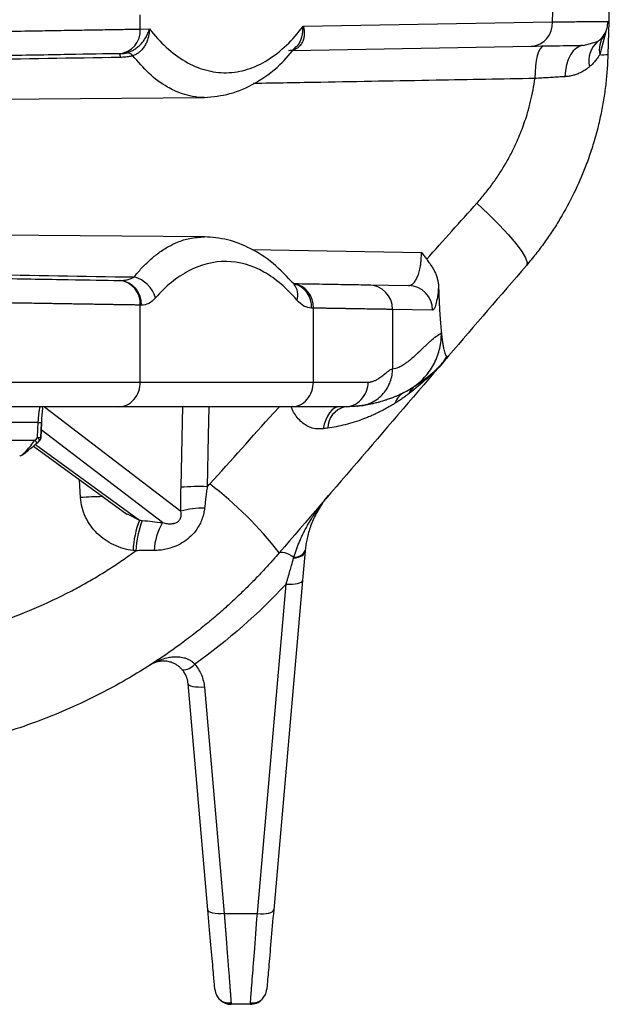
# Model space of a CAD drawing. Header units: millimetres. Extents: x 5 to 597, y 5 to 415.
# Tile 125 of 136: x 498.35 to 505.53, y 303.17 to 315.16. Entities that reach past the tile are written whole.
import ezdxf

# ---------------------------------------------------------------- set-up
doc = ezdxf.new("R2010")
doc.units = ezdxf.units.MM

msp = doc.modelspace()

# ---------------------------------------------------------------- linework, layer by layer
at = {"color": 7, "linetype": 'Continuous', "lineweight": 25}
for p, q in [((504.8339, 315.138), (504.8404, 315.3843)), ((505.5257, 315.4209), (505.5184, 315.1415)), ((499.8153, 315.0504), (499.8153, 315.2233)), ((501.7988, 315.085), (504.8339, 315.138)), ((505.5184, 315.1415), (505.5079, 314.7415)), ((499.8153, 315.0504), (499.9265, 315.0524)), ((505.3682, 314.8959), (505.3879, 314.9017)), ((504.5757, 314.8381), (501.6679, 314.7873)), ((499.5705, 314.7507), (499.5571, 314.7505)), ((497.0491, 314.1879), (500.597, 314.2188)), ((500.5971, 312.5193), (497.0493, 312.5502)), ((499.5571, 311.9877), (499.5705, 311.9874)), ((501.6889, 311.9455), (501.6887, 311.942)), ((502.5943, 311.9346), (503.0819, 311.9261)), ((499.8153, 310.7491), (499.8153, 311.6877)), ((499.8287, 311.6875), (499.8153, 311.6877)), ((501.9225, 311.6509), (501.8997, 311.6513)), ((501.9225, 310.7491), (501.9225, 311.6509)), ((502.8868, 311.6347), (502.8868, 310.9106)), ((503.3744, 311.6262), (502.8868, 311.6347)), ((499.8153, 310.7491), (501.9225, 310.7491)), ((503.024, 310.621), (503.0554, 310.6395)), ((502.4537, 310.4563), (502.4586, 310.4567)), ((501.6591, 310.4491), (499.5518, 310.4491)), ((498.5731, 310.256), (498.1904, 310.256)), ((498.1827, 310.0421), (498.533, 310.0421)), ((498.5145, 309.9698), (499.6527, 309.1401)), ((498.589, 310.0327), (498.5876, 310.032)), ((501.7911, 308.3331), (501.4399, 304.319)), ((501.2407, 304.2746), (501.5918, 308.2887)), ((500.6387, 304.319), (500.3974, 307.0768)), ((500.5967, 307.0324), (500.8379, 304.2746)), ((500.8379, 304.2746), (501.2407, 304.2746)), ((501.156, 303.1691), (500.9226, 303.1691)), ((501.156, 303.1691), (501.1589, 303.2068))]:
    msp.add_line(p, q, dxfattribs=at)
at = {"color": 8, "linetype": 'Continuous', "lineweight": 25}
for p, q in [((505.4844, 315.0152), (505.41, 314.739)), ((505.2093, 314.8491), (505.3682, 314.8959)), ((501.1723, 312.3657), (503.2378, 312.3288)), ((503.0554, 310.6395), (503.1491, 310.6946)), ((498.6487, 310.4491), (500.3095, 309.1767)), ((501.4389, 310.3717), (501.5086, 310.4491)), ((500.0874, 309.0371), (498.6101, 310.1689)), ((498.539, 309.9902), (499.8048, 309.0674)), ((499.0882, 309.3435), (499.0764, 309.5602)), ((499.6553, 309.146), (499.8048, 309.0674))]:
    msp.add_line(p, q, dxfattribs=at)
at = {"color": 7, "linetype": 'Continuous', "lineweight": 25, "flags": 128}
for points in [[(504.7256, 314.8407), (504.7042, 314.8328), (504.6839, 314.8103), (504.6653, 314.7741), (504.6493, 314.7253), (504.6364, 314.6659), (504.6271, 314.5982), (504.6217, 314.5245), (504.6205, 314.4477)], [(505.2093, 314.8491), (505.1661, 314.8413), (505.1247, 314.8195), (505.0865, 314.7846), (505.0529, 314.7379), (505.0252, 314.6809), (505.0042, 314.6156), (504.9907, 314.5445), (504.9852, 314.47)], [(503.9149, 312.9312), (504.057, 312.7968), (504.1861, 312.6668), (504.2984, 312.5451), (504.3907, 312.4351), (504.4602, 312.3402), (504.5051, 312.2629), (504.5239, 312.2056), (504.5161, 312.17)], [(501.6887, 311.942), (501.6766, 311.955), (501.6578, 311.9708)], [(502.2387, 310.4491), (502.207, 310.4443), (502.1759, 310.4302), (502.1464, 310.4071), (502.119, 310.3754), (502.0945, 310.3361), (502.0734, 310.2899), (502.0563, 310.238), (502.0434, 310.1816)], [(498.5658, 310.0738), (498.5699, 310.1758), (498.5731, 310.256)], [(498.6053, 310.0732), (498.6086, 310.1557), (498.6126, 310.2555)], [(498.6136, 310.256), (498.6095, 310.154), (498.6063, 310.0738)], [(498.6126, 310.2555), (498.6135, 310.2555), (498.6145, 310.2557), (498.6136, 310.256)], [(498.533, 310.0421), (498.5514, 310.0598), (498.5658, 310.0738)], [(498.5876, 310.032), (498.5692, 310.0142), (498.5547, 310.0003)], [(498.5569, 310.0051), (498.557, 310.0043), (498.5566, 310.0016), (498.5547, 310.0003)], [(498.5569, 310.0051), (498.5718, 310.0194), (498.5898, 310.0368)], [(501.507, 308.6692), (501.5166, 308.676), (501.5304, 308.679), (501.5482, 308.6781), (501.5697, 308.6734), (501.5947, 308.6648), (501.6227, 308.6527), (501.6535, 308.637), (501.6864, 308.6181)], [(501.6825, 308.6046), (501.7108, 308.6087), (501.737, 308.6151), (501.7606, 308.6236), (501.781, 308.6342), (501.7977, 308.6464), (501.8104, 308.6601), (501.8187, 308.675), (501.8224, 308.6905)], [(501.5918, 308.2887), (501.6301, 308.2868), (501.6669, 308.2873), (501.7009, 308.2901), (501.7309, 308.2952), (501.7557, 308.3023), (501.7744, 308.3113), (501.7864, 308.3216), (501.7911, 308.3331)], [(500.5967, 307.0324), (500.5584, 307.0305), (500.5216, 307.031), (500.4876, 307.0338), (500.4576, 307.0389), (500.4328, 307.046), (500.4141, 307.055), (500.4021, 307.0653), (500.3974, 307.0768)], [(500.8379, 304.2746), (500.7997, 304.2728), (500.7629, 304.2732), (500.7289, 304.2761), (500.6989, 304.2811), (500.6741, 304.2883), (500.6554, 304.2972), (500.6434, 304.3076), (500.6387, 304.319)], [(501.2407, 304.2746), (501.2789, 304.2728), (501.3157, 304.2732), (501.3497, 304.2761), (501.3797, 304.2811), (501.4045, 304.2883), (501.4232, 304.2972), (501.4352, 304.3076), (501.4399, 304.319)]]:
    msp.add_lwpolyline(points, dxfattribs=at)
at = {"color": 8, "linetype": 'Continuous', "lineweight": 25, "flags": 128}
for points in [[(500.3116, 309.468), (500.328, 310.2669), (500.3317, 310.4491)], [(500.6504, 310.4491), (500.6433, 310.1009), (500.6306, 309.475)], [(498.5658, 310.0738), (498.5724, 310.0659), (498.5782, 310.0583), (498.583, 310.0513), (498.5866, 310.0451), (498.5889, 310.04), (498.5899, 310.036), (498.5894, 310.0333), (498.589, 310.0327)]]:
    msp.add_lwpolyline(points, dxfattribs=at)
at = {"color": 7, "linetype": 'Continuous', "lineweight": 25}
for centre, radius, start, end in [((504.5516, 315.1199), 0.2829, 274.88229, 3.67308), ((499.533, 315.0323), 0.2829, 274.88229, 3.67308), ((505.573, 314.6695), 0.297, 128.5623, 194.93077), ((505.6915, 314.8001), 0.288, 144.1829, 192.2405), ((499.1459, 314.7034), 0.4272, 0.24584, 6.35086), ((499.6442, 314.6535), 0.1092, 41.16253, 82.7392), ((505.4406, 315.4807), 0.7423, 267.64178, 275.20209), ((499.6462, 311.6729), 0.3693, 16.16289, 75.26766), ((499.533, 311.7058), 0.2829, 356.32692, 85.11771), ((499.5465, 311.7056), 0.2829, 356.32692, 85.11771), ((502.5879, 311.6359), 0.2988, 359.77402, 88.78976), ((503.0755, 311.6274), 0.2988, 359.77402, 88.78976), ((502.374, 310.1837), 0.2749, 105.10944, 178.90254), ((498.5473, 310.0759), 0.06, 313.99424, 357.72431), ((498.6058, 310.0766), 0.00344, 262.31426, 294.51268), ((497.8496, 305.8289), 4.6307, 37.83248, 52.61797), ((500.5386, 306.3843), 3.0921, 88.29561, 94.20977), ((500.5931, 308.1337), 1.0809, 89.72368, 105.20921), ((500.915, 308.643), 1.1886, 159.07732, 177.3172), ((500.9393, 308.6402), 1.1789, 158.93232, 177.32729), ((500.7195, 308.6599), 0.7362, 149.17309, 177.04275), ((501.6977, 308.7528), 0.1352, 265.22097, 338.51783), ((500.3325, 307.4386), 0.1939, 268.45078, 319.40518), ((500.9226, 303.3691), 0.2, 185, 270), ((501.156, 303.3691), 0.2, 333.12133, 355), ((501.156, 303.3691), 0.2, 270, 314.56855)]:
    msp.add_arc(centre, radius, start, end, dxfattribs=at)
at = {"color": 8, "linetype": 'Continuous', "lineweight": 25}
for centre, radius, start, end in [((501.6381, 311.6683), 0.285, 356.50522, 81.21588), ((501.6117, 311.6674), 0.2885, 356.79736, 74.97549), ((501.5239, 311.8132), 0.2091, 341.99927, 38.01581), ((498.6025, 310.9313), 0.6759, 267.5057, 270.85687), ((498.4613, 309.9694), 0.102, 20.45616, 45.38812), ((498.5953, 310.7483), 0.6752, 267.49955, 270.8552), ((499.463, 303.3988), 5.9565, 91.00243, 93.60685)]:
    msp.add_arc(centre, radius, start, end, dxfattribs=at)
at = {"color": 7, "linetype": 'Continuous', "lineweight": 25}
for points, knots in [([(504.8339, 315.138), (504.8513, 315.1382), (504.8859, 315.1386), (504.9349, 315.139), (504.9816, 315.1395), (505.0257, 315.1399), (505.0674, 315.1403), (505.1068, 315.1407), (505.1438, 315.141), (505.1787, 315.1413), (505.2114, 315.1415), (505.2419, 315.1418), (505.2705, 315.142), (505.2971, 315.1421), (505.3218, 315.1423), (505.355, 315.1425), (505.3937, 315.1426), (505.4335, 315.1427), (505.4653, 315.1427), (505.4895, 315.1425), (505.5063, 315.1423), (505.5165, 315.1419), (505.5177, 315.1416), (505.5184, 315.1415)], [0, 0, 0, 0, 0.0393589, 0.0781582, 0.116398, 0.1540782, 0.1911988, 0.2277599, 0.2637615, 0.2992035, 0.3340859, 0.3684089, 0.4021723, 0.4353762, 0.4680206, 0.5001054, 0.5751552, 0.6489927, 0.7216181, 0.7930314, 0.8632327, 0.9322222, 1, 1, 1, 1]), ([(505.3692, 314.8939), (505.3821, 314.9009), (505.4213, 314.9219), (505.4685, 314.9809), (505.5045, 315.0602), (505.5065, 315.1152), (505.5074, 315.1422)], [0, 0, 0, 0, 0.1421584, 0.432946, 0.7208413, 1, 1, 1, 1]), ([(496.0393, 314.9891), (496.0682, 314.9896), (496.1256, 314.9905), (496.2111, 314.9919), (496.2953, 314.9933), (496.3782, 314.9946), (496.4597, 314.9959), (496.5399, 314.9972), (496.6186, 314.9985), (496.696, 314.9997), (496.7719, 315.0009), (496.8463, 315.0021), (496.9194, 315.0033), (496.9909, 315.0045), (497.061, 315.0056), (497.1296, 315.0067), (497.1967, 315.0078), (497.2623, 315.0089), (497.3265, 315.0099), (497.3892, 315.0109), (497.4504, 315.0119), (497.5101, 315.0129), (497.5683, 315.0139), (497.6251, 315.0148), (497.6805, 315.0157), (497.7344, 315.0166), (497.7868, 315.0174), (497.8378, 315.0183), (497.8874, 315.0191), (497.9357, 315.0199), (497.9825, 315.0206), (498.0279, 315.0214), (498.072, 315.0221), (498.1147, 315.0228), (498.1561, 315.0235), (498.1961, 315.0241), (498.2819, 315.0255), (498.4109, 315.0276), (498.5789, 315.0303), (498.7389, 315.0329), (498.8909, 315.0354), (499.0348, 315.0377), (499.1705, 315.0399), (499.2982, 315.042), (499.4177, 315.0439), (499.5291, 315.0458), (499.6325, 315.0474), (499.7284, 315.049), (499.7865, 315.0499), (499.8153, 315.0504)], [0, 0, 0, 0, 0.0188233, 0.0373797, 0.0556692, 0.0736919, 0.0914477, 0.1089367, 0.1261588, 0.1431141, 0.1598025, 0.176224, 0.1923787, 0.2082665, 0.2238875, 0.2392415, 0.2543288, 0.2691492, 0.2837027, 0.2979893, 0.3120091, 0.325762, 0.3392481, 0.3524673, 0.3654196, 0.3781051, 0.3905237, 0.4026755, 0.4145603, 0.4261784, 0.4375295, 0.4486138, 0.4594312, 0.4699818, 0.4802655, 0.4902823, 0.5000323, 0.545, 0.589367, 0.6331334, 0.676299, 0.7188639, 0.7608282, 0.8021918, 0.8429548, 0.883117, 0.9226787, 0.9616396, 1, 1, 1, 1]), ([(499.658, 314.7618), (499.6642, 314.7637), (499.6767, 314.7676), (499.6954, 314.7752), (499.714, 314.784), (499.7326, 314.7942), (499.759, 314.8108), (499.7929, 314.8369), (499.83, 314.8739), (499.863, 314.9156), (499.8892, 314.9581), (499.9116, 315.0044), (499.9212, 315.0353), (499.9265, 315.0524)], [0, 0, 0, 0, 0.0484994, 0.0976977, 0.1476477, 0.1984, 0.2500028, 0.3709204, 0.499852, 0.6187453, 0.7497098, 0.8618447, 1, 1, 1, 1]), ([(499.9265, 315.0524), (499.9262, 315.0425), (499.9256, 315.0241), (499.9226, 314.9987), (499.9192, 314.9777), (499.9157, 314.9613), (499.909, 314.9339), (499.8964, 314.8969), (499.8731, 314.85), (499.8444, 314.8087), (499.8133, 314.7764), (499.7832, 314.7532), (499.7554, 314.7367), (499.736, 314.7291), (499.7265, 314.7254)], [0, 0, 0, 0, 0.0701973, 0.1309493, 0.1815623, 0.2215191, 0.2504562, 0.3824955, 0.5002885, 0.6292172, 0.7501194, 0.835515, 0.9189288, 1, 1, 1, 1]), ([(499.9265, 315.0524), (499.9905, 314.9703), (500.0592, 314.895), (500.2048, 314.762), (500.2817, 314.7045), (500.4415, 314.6112), (500.5245, 314.5755), (500.6935, 314.5286), (500.7795, 314.5174), (500.9515, 314.5204), (501.0374, 314.5346), (501.2059, 314.5874), (501.2884, 314.626), (501.4473, 314.7248), (501.5236, 314.785), (501.6678, 314.923), (501.7357, 315.0008), (501.7988, 315.085)], [0, 0, 0, 0, 0.125, 0.125, 0.25, 0.25, 0.375, 0.375, 0.5, 0.5, 0.625, 0.625, 0.75, 0.75, 0.875, 0.875, 1, 1, 1, 1]), ([(501.7988, 315.085), (501.801, 315.0765), (501.8052, 315.0602), (501.809, 315.0367), (501.8111, 315.0152), (501.8116, 314.9959), (501.8106, 314.9657), (501.8039, 314.9266), (501.7852, 314.8806), (501.7572, 314.842), (501.7231, 314.8147), (501.6884, 314.7981), (501.6552, 314.7887), (501.6314, 314.7872), (501.6196, 314.7865)], [0, 0, 0, 0, 0.0589897, 0.1135648, 0.1637275, 0.2094809, 0.2508289, 0.3819186, 0.5005329, 0.6291479, 0.7500454, 0.834758, 0.9179402, 1, 1, 1, 1]), ([(500.597, 314.2188), (500.7003, 314.2277), (500.9065, 314.2454), (501.2173, 314.384), (501.4938, 314.5753), (501.6493, 314.7614), (501.7142, 314.8391)], [0, 0, 0, 0, 0.2714243, 0.5415506, 0.8085107, 1, 1, 1, 1]), ([(505.2093, 314.8491), (505.1818, 314.8486), (505.1142, 314.8475), (504.9006, 314.8437), (504.7546, 314.8412), (504.5757, 314.8381)], [0, 0, 0, 0, 0.5, 0.5, 1, 1, 1, 1]), ([(499.5571, 314.7505), (499.394, 314.7476), (499.1861, 314.744), (498.6892, 314.7353), (498.4003, 314.7303), (497.7697, 314.7193), (497.4284, 314.7133), (496.7334, 314.7012), (496.3801, 314.695), (496.0393, 314.6891)], [0, 0, 0, 0, 0.25, 0.25, 0.5, 0.5, 0.75, 0.75, 1, 1, 1, 1]), ([(499.5705, 314.7507), (499.5773, 314.7509), (499.5901, 314.7512), (499.6092, 314.7527), (499.6269, 314.7549), (499.6433, 314.7578), (499.6532, 314.7605), (499.658, 314.7618)], [0, 0, 0, 0, 0.23364834, 0.44725117, 0.64362524, 0.82638565, 1, 1, 1, 1]), ([(499.7265, 314.7253), (499.7189, 314.7234), (499.7036, 314.7194), (499.6795, 314.7146), (499.6544, 314.7108), (499.6282, 314.708), (499.601, 314.706), (499.5825, 314.7055), (499.5731, 314.7053)], [0, 0, 0, 0, 0.1587455, 0.3193613, 0.4828637, 0.6502166, 0.8223194, 1, 1, 1, 1]), ([(505.5079, 314.7415), (505.5069, 314.7108), (505.5049, 314.6494), (505.4992, 314.5572), (505.4917, 314.465), (505.4819, 314.3727), (505.4701, 314.2804), (505.4562, 314.1881), (505.4401, 314.0959), (505.4218, 314.0038), (505.4014, 313.912), (505.3788, 313.8203), (505.3541, 313.729), (505.3272, 313.638), (505.2981, 313.5475), (505.2669, 313.4573), (505.2043, 313.2895), (505.0978, 313.0452), (504.9593, 312.7894), (504.8356, 312.5921), (504.7374, 312.4494), (504.6314, 312.3076), (504.5548, 312.2162), (504.5161, 312.17)], [0, 0, 0, 0, 0.0326776, 0.0654457, 0.098305, 0.1312564, 0.1643004, 0.1974379, 0.2306695, 0.2639958, 0.2974177, 0.3309357, 0.3645506, 0.398263, 0.4320737, 0.4659831, 0.4999921, 0.6232092, 0.7500803, 0.8104545, 0.8722312, 0.9354123, 1, 1, 1, 1]), ([(505.41, 314.739), (505.4033, 314.7285), (505.391, 314.7093), (505.3722, 314.6838), (505.3496, 314.6558), (505.3221, 314.6255), (505.2976, 314.6034), (505.286, 314.593)], [0, 0, 0, 0, 0.2004512, 0.3671125, 0.4999893, 0.7635736, 1, 1, 1, 1]), ([(505.286, 314.593), (505.2776, 314.586), (505.261, 314.5723), (505.2347, 314.5538), (505.2081, 314.5372), (505.1752, 314.5195), (505.136, 314.502), (505.0878, 314.486), (505.0381, 314.4746), (505.0025, 314.4715), (504.9852, 314.47)], [0, 0, 0, 0, 0.1063006, 0.2087478, 0.3074105, 0.4023645, 0.5576105, 0.7010129, 0.8548871, 1, 1, 1, 1]), ([(503.9149, 312.9312), (503.932, 312.9507), (503.9662, 312.9895), (504.0155, 313.0493), (504.0631, 313.1101), (504.109, 313.1719), (504.153, 313.2348), (504.1953, 313.2988), (504.2359, 313.3638), (504.2746, 313.4298), (504.3117, 313.497), (504.3469, 313.5651), (504.4003, 313.6753), (504.4658, 313.8301), (504.5264, 314.01), (504.5692, 314.1698), (504.5993, 314.308), (504.6134, 314.4011), (504.6205, 314.4477)], [0, 0, 0, 0, 0.0461664, 0.0920985, 0.1378279, 0.1833871, 0.2288086, 0.2741253, 0.3193704, 0.3645773, 0.4097793, 0.4550098, 0.5003023, 0.6260723, 0.7513769, 0.8344089, 0.9172077, 1, 1, 1, 1]), ([(504.9852, 314.47), (504.9724, 314.4693), (504.947, 314.4679), (504.9077, 314.4656), (504.8678, 314.4633), (504.8274, 314.4609), (504.7865, 314.4584), (504.7454, 314.4559), (504.7039, 314.4532), (504.6624, 314.4505), (504.6344, 314.4487), (504.6205, 314.4477)], [0, 0, 0, 0, 0.114404, 0.2281368, 0.3411277, 0.4533096, 0.5646192, 0.6749966, 0.7843863, 0.8927366, 1, 1, 1, 1]), ([(501.6887, 311.942), (501.6052, 312.0307), (501.4369, 312.2095), (501.1601, 312.3847), (500.8773, 312.4972), (500.6906, 312.5119), (500.597, 312.5193)], [0, 0, 0, 0, 0.2456125, 0.4951651, 0.7471081, 1, 1, 1, 1]), ([(503.0819, 311.9261), (503.0848, 311.9262), (503.0919, 311.9264), (503.1044, 311.9292), (503.1205, 311.9365), (503.1425, 311.9533), (503.1666, 311.9834), (503.1913, 312.0311), (503.2115, 312.0895), (503.2249, 312.1499), (503.2322, 312.2018), (503.236, 312.2437), (503.2381, 312.2863), (503.2379, 312.3147), (503.2378, 312.3288)], [0, 0, 0, 0, 0.0377729, 0.0915038, 0.1620053, 0.2501208, 0.3851701, 0.4998888, 0.6310809, 0.7493928, 0.8135219, 0.876738, 0.9389259, 1, 1, 1, 1]), ([(503.2378, 312.3288), (503.2494, 312.315), (503.2718, 312.2882), (503.2923, 312.26), (503.3023, 312.2463)], [0, 0, 0, 0, 0.5168809, 1, 1, 1, 1]), ([(501.7228, 311.7485), (501.6022, 311.8911), (501.4661, 312.0092), (501.1747, 312.1722), (501.0195, 312.2168), (500.7085, 312.2217), (500.553, 312.182), (500.2601, 312.0282), (500.1229, 311.9144), (500.0009, 311.7757)], [0, 0, 0, 0, 0.25, 0.25, 0.5, 0.5, 0.75, 0.75, 1, 1, 1, 1]), ([(503.3023, 312.2463), (503.3057, 312.2416), (503.315, 312.2287), (503.3336, 312.2032), (503.3578, 312.1693), (503.3824, 312.1296), (503.4042, 312.0879), (503.422, 312.0447), (503.4356, 311.9997), (503.4446, 311.9544), (503.4465, 311.9239), (503.4474, 311.9087)], [0, 0, 0, 0, 0.0463894, 0.124915, 0.2494883, 0.3779378, 0.4980349, 0.6280107, 0.7544315, 0.8781082, 1, 1, 1, 1]), ([(496.0393, 312.0491), (496.3801, 312.0431), (496.7334, 312.0369), (497.4284, 312.0248), (497.7697, 312.0189), (498.4003, 312.0078), (498.6892, 312.0028), (499.1861, 311.9941), (499.394, 311.9905), (499.5571, 311.9877)], [0, 0, 0, 0, 0.25, 0.25, 0.5, 0.5, 0.75, 0.75, 1, 1, 1, 1]), ([(499.5705, 311.9874), (499.5778, 311.9874), (499.5923, 311.9874), (499.6141, 311.9892), (499.6358, 311.9923), (499.6655, 311.9986), (499.7008, 312.0096), (499.7277, 312.0236), (499.7401, 312.0301)], [0, 0, 0, 0, 0.125139, 0.2509515, 0.3765226, 0.5011676, 0.7708976, 1, 1, 1, 1]), ([(501.6993, 311.9503), (501.8153, 311.9482), (502.06, 311.944), (502.3934, 311.9381), (502.5181, 311.936), (502.5943, 311.9346)], [0, 0, 0, 0, 0.25994442, 0.54837518, 1, 1, 1, 1]), ([(503.4474, 311.9087), (503.443, 311.8634), (503.4381, 311.8229), (503.427, 311.7521), (503.4211, 311.7227), (503.4085, 311.6747), (503.4018, 311.6563), (503.3883, 311.6321), (503.3814, 311.6261), (503.3744, 311.6262)], [0, 0, 0, 0, 0.25, 0.25, 0.5, 0.5, 0.75, 0.75, 1, 1, 1, 1]), ([(503.4474, 311.9087), (503.448, 311.8904), (503.4492, 311.8543), (503.4512, 311.8016), (503.4533, 311.7511), (503.4555, 311.7028), (503.4579, 311.6568), (503.4609, 311.6016), (503.465, 311.5384), (503.4701, 311.4692), (503.4755, 311.4055), (503.4794, 311.3667), (503.4813, 311.3478)], [0, 0, 0, 0, 0.0900578, 0.1773625, 0.2618883, 0.3436134, 0.4225203, 0.4985962, 0.6322119, 0.7602695, 0.8828325, 1, 1, 1, 1]), ([(500.0009, 311.7757), (499.9745, 311.7456), (499.9467, 311.7236), (499.8889, 311.6942), (499.8588, 311.6869), (499.8287, 311.6875)], [0, 0, 0, 0, 0.5, 0.5, 1, 1, 1, 1]), ([(499.8153, 311.6877), (499.7998, 311.688), (499.7686, 311.6885), (499.7193, 311.6893), (499.6678, 311.6901), (499.6139, 311.691), (499.5577, 311.6919), (499.4991, 311.6929), (499.4382, 311.6938), (499.3748, 311.6949), (499.3091, 311.6959), (499.2409, 311.6971), (499.1703, 311.6982), (499.0972, 311.6994), (499.0218, 311.7006), (498.9439, 311.7019), (498.8636, 311.7032), (498.7809, 311.7045), (498.6959, 311.7059), (498.6084, 311.7073), (498.5186, 311.7088), (498.4264, 311.7103), (498.332, 311.7118), (498.2393, 311.7133), (498.1472, 311.7148), (498.0544, 311.7163), (497.9551, 311.7179), (497.8492, 311.7197), (497.7365, 311.7215), (497.6169, 311.7235), (497.4903, 311.7255), (497.3568, 311.7277), (497.2161, 311.73), (497.0683, 311.7324), (496.9135, 311.7349), (496.7517, 311.7375), (496.5829, 311.7402), (496.4075, 311.7431), (496.2255, 311.746), (496.102, 311.748), (496.0393, 311.749)], [0, 0, 0, 0, 0.0208499, 0.0418786, 0.0630861, 0.0844722, 0.1060372, 0.1277809, 0.1497034, 0.1718046, 0.1940846, 0.2165433, 0.2391809, 0.2619971, 0.2849922, 0.308166, 0.3315186, 0.35505, 0.3787602, 0.4026491, 0.4267168, 0.4509633, 0.4753886, 0.4999926, 0.5216661, 0.5446165, 0.568844, 0.5943484, 0.6211297, 0.649188, 0.6785233, 0.7091354, 0.7410245, 0.7741904, 0.8086333, 0.844353, 0.8813495, 0.9196229, 0.959173, 1, 1, 1, 1]), ([(501.8997, 311.6513), (501.8687, 311.6519), (501.8383, 311.6602), (501.7786, 311.6927), (501.7498, 311.7167), (501.7228, 311.7485)], [0, 0, 0, 0, 0.5, 0.5, 1, 1, 1, 1]), ([(502.8868, 311.6347), (502.8811, 311.6348), (502.8697, 311.635), (502.8498, 311.6353), (502.8278, 311.6357), (502.8037, 311.6361), (502.7773, 311.6365), (502.7487, 311.637), (502.7179, 311.6375), (502.6849, 311.6381), (502.6496, 311.6387), (502.6122, 311.6393), (502.5725, 311.64), (502.5305, 311.6407), (502.4864, 311.6414), (502.44, 311.6422), (502.3914, 311.643), (502.3406, 311.6439), (502.2875, 311.6448), (502.2323, 311.6457), (502.1748, 311.6467), (502.1151, 311.6477), (502.0532, 311.6487), (501.9892, 311.6498), (501.9448, 311.6505), (501.9225, 311.6509)], [0, 0, 0, 0, 0.042638, 0.0853523, 0.128143, 0.1710101, 0.2139536, 0.2569735, 0.3000697, 0.3432423, 0.3864913, 0.4298167, 0.4732185, 0.5166967, 0.5602513, 0.6038823, 0.6475897, 0.6913735, 0.7352338, 0.7791704, 0.8231835, 0.867273, 0.9114389, 0.9556812, 1, 1, 1, 1]), ([(502.8868, 310.9106), (502.9114, 310.9135), (502.9506, 310.9249), (503.0003, 310.9506), (503.0261, 310.9666), (503.0393, 310.9754), (503.0459, 310.9799), (503.0492, 310.9823), (503.0509, 310.9835), (503.0516, 310.984), (503.0521, 310.9843), (503.0524, 310.9845), (503.0648, 310.9933), (503.0839, 311.0077), (503.1074, 311.0269), (503.1194, 311.037), (503.1256, 311.0423), (503.1286, 311.0449), (503.1302, 311.0462), (503.1308, 311.0468), (503.1313, 311.0472), (503.1316, 311.0474), (503.1423, 311.0568), (503.1598, 311.0724), (503.183, 311.0938), (503.1953, 311.1053), (503.2016, 311.1113), (503.2048, 311.1143), (503.2064, 311.1158), (503.2071, 311.1165), (503.2076, 311.1169), (503.2078, 311.1172), (503.2202, 311.129), (503.2385, 311.1464), (503.2599, 311.1668), (503.2691, 311.1756), (503.2752, 311.1815), (503.2783, 311.1844), (503.2933, 311.1989), (503.311, 311.2156), (503.3313, 311.2341), (503.3414, 311.2431), (503.3464, 311.2475), (503.3485, 311.2494), (503.3499, 311.2507), (503.3506, 311.2513), (503.3996, 311.2944), (503.4429, 311.3263), (503.4813, 311.3478)], [0, 0, 0, 0, 0.125, 0.1875, 0.21875, 0.234375, 0.2421875, 0.2460937, 0.2480469, 0.2490234, 0.2490234, 0.25, 0.25, 0.3125, 0.34375, 0.359375, 0.3671875, 0.3710937, 0.3730469, 0.3740234, 0.3740234, 0.375, 0.375, 0.4375, 0.46875, 0.484375, 0.4921875, 0.4960937, 0.4980469, 0.4990234, 0.4990234, 0.5, 0.5, 0.5625, 0.59375, 0.609375, 0.609375, 0.625, 0.625, 0.6875, 0.71875, 0.734375, 0.7421875, 0.7460937, 0.7460937, 0.75, 0.75, 1, 1, 1, 1]), ([(503.1491, 310.6946), (503.1994, 310.7304), (503.2468, 310.7731), (503.3306, 310.8701), (503.367, 310.9244), (503.4253, 311.0399), (503.4471, 311.1012), (503.4754, 311.2248), (503.4818, 311.2873), (503.4813, 311.3478)], [0, 0, 0, 0, 0.25, 0.25, 0.5, 0.5, 0.75, 0.75, 1, 1, 1, 1]), ([(503.1571, 310.7001), (503.2061, 310.7356), (503.2521, 310.7778), (503.3336, 310.8732), (503.3689, 310.9264), (503.4258, 311.0395), (503.4473, 311.0994), (503.4754, 311.2204), (503.4821, 311.2815), (503.4821, 311.3408)], [0, 0, 0, 0, 0.25, 0.25, 0.5, 0.5, 0.75, 0.75, 1, 1, 1, 1]), ([(503.4821, 311.3408), (503.4833, 311.3294), (503.4859, 311.3069), (503.4898, 311.2753), (503.4939, 311.2457), (503.4981, 311.2184), (503.5024, 311.1933), (503.5067, 311.1703), (503.5124, 311.1437), (503.5196, 311.1158), (503.5285, 311.0903), (503.5375, 311.0718), (503.5437, 311.066), (503.5468, 311.063)], [0, 0, 0, 0, 0.0752254, 0.1490992, 0.2216737, 0.2930052, 0.3631546, 0.432188, 0.5001766, 0.6257562, 0.7506052, 0.8751948, 1, 1, 1, 1]), ([(503.5468, 311.063), (503.5476, 311.0625), (503.5491, 311.0615), (503.5507, 311.061), (503.5515, 311.0607)], [0, 0, 0, 0, 0.4992347, 1, 1, 1, 1]), ([(503.5515, 311.0607), (503.5529, 311.0604), (503.5559, 311.0598), (503.5604, 311.0611), (503.5649, 311.0638), (503.5679, 311.067), (503.5694, 311.0686)], [0, 0, 0, 0, 0.245525, 0.4939524, 0.7454055, 1, 1, 1, 1]), ([(503.4859, 310.972), (503.4602, 310.9434), (503.4323, 310.9139), (503.3868, 310.8684), (503.371, 310.8531), (503.3383, 310.822), (503.321, 310.806), (503.2342, 310.7277), (503.1636, 310.6699), (503.094, 310.6153)], [0, 0, 0, 0, 0.25, 0.25, 0.375, 0.375, 0.5, 0.5, 1, 1, 1, 1]), ([(503.1571, 310.7001), (503.1657, 310.7059), (503.1856, 310.7194), (503.2208, 310.7436), (503.2653, 310.7753), (503.3147, 310.813), (503.3649, 310.8545), (503.4097, 310.8949), (503.452, 310.9361), (503.4781, 310.9642), (503.4918, 310.979)], [0, 0, 0, 0, 0.0789424, 0.1809989, 0.3089624, 0.4663947, 0.6116721, 0.7517704, 0.8693204, 1, 1, 1, 1]), ([(503.5157, 311.0061), (503.5127, 311.0026), (503.5067, 310.9957), (503.5007, 310.9889), (503.4976, 310.9854)], [0, 0, 0, 0, 0.4955754, 1, 1, 1, 1]), ([(502.4897, 310.4601), (502.5392, 310.4659), (502.5911, 310.4807), (502.6894, 310.5307), (502.7355, 310.5661), (502.8113, 310.652), (502.8407, 310.7024), (502.8785, 310.8067), (502.8869, 310.8603), (502.8868, 310.9106)], [0, 0, 0, 0, 0.25, 0.25, 0.5, 0.5, 0.75, 0.75, 1, 1, 1, 1]), ([(502.5895, 310.7491), (502.5946, 310.7492), (502.605, 310.7495), (502.6206, 310.7518), (502.6365, 310.7554), (502.6528, 310.7605), (502.6693, 310.767), (502.6924, 310.7779), (502.7264, 310.7988), (502.7675, 310.8293), (502.8048, 310.8601), (502.8332, 310.8833), (502.8546, 310.8979), (502.8721, 310.9074), (502.882, 310.9095), (502.8868, 310.9106)], [0, 0, 0, 0, 0.03644902, 0.07475472, 0.11493915, 0.15702142, 0.20101815, 0.2469439, 0.34788674, 0.49608017, 0.63951685, 0.74718835, 0.83717256, 0.9214067, 1, 1, 1, 1]), ([(496.0393, 310.7491), (496.4234, 310.7491), (496.8075, 310.7491), (497.5483, 310.7491), (497.905, 310.7491), (498.5655, 310.7491), (498.8692, 310.7491), (499.4023, 310.7491), (499.6315, 310.7491), (499.8153, 310.7491)], [0, 0, 0, 0, 0.25, 0.25, 0.5, 0.5, 0.75, 0.75, 1, 1, 1, 1]), ([(499.5518, 310.4491), (499.5829, 310.4491), (499.6164, 310.4555), (499.6812, 310.4847), (499.7124, 310.5076), (499.7638, 310.5662), (499.7839, 310.6017), (499.8096, 310.6756), (499.8153, 310.7137), (499.8153, 310.7491)], [0, 0, 0, 0, 0.25, 0.25, 0.5, 0.5, 0.75, 0.75, 1, 1, 1, 1]), ([(501.6591, 310.4491), (501.6901, 310.4491), (501.7236, 310.4555), (501.7885, 310.4847), (501.8196, 310.5076), (501.8711, 310.5662), (501.8912, 310.6017), (501.9169, 310.6756), (501.9225, 310.7137), (501.9225, 310.7491)], [0, 0, 0, 0, 0.25, 0.25, 0.5, 0.5, 0.75, 0.75, 1, 1, 1, 1]), ([(502.3023, 310.4491), (502.3362, 310.4491), (502.3727, 310.4555), (502.4434, 310.4847), (502.4774, 310.5076), (502.5334, 310.5662), (502.5554, 310.6017), (502.5833, 310.6756), (502.5895, 310.7137), (502.5895, 310.7491)], [0, 0, 0, 0, 0.25, 0.25, 0.5, 0.5, 0.75, 0.75, 1, 1, 1, 1]), ([(503.1491, 310.6946), (503.1504, 310.6956), (503.1517, 310.6964), (503.1544, 310.6982), (503.1557, 310.6991), (503.1571, 310.7001)], [0, 0, 0, 0, 0.5, 0.5, 1, 1, 1, 1]), ([(503.024, 310.621), (503.0169, 310.6175), (503.0026, 310.6103), (502.9825, 310.6008), (502.9629, 310.5917), (502.9442, 310.5834), (502.9261, 310.5756), (502.9089, 310.5684), (502.8924, 310.5618), (502.8766, 310.5556), (502.8568, 310.5481), (502.8334, 310.5397), (502.809, 310.5313), (502.7855, 310.5237), (502.7596, 310.5157), (502.7345, 310.5085), (502.7086, 310.5014), (502.6846, 310.4953), (502.6546, 310.4882), (502.6206, 310.4809), (502.5804, 310.4732), (502.538, 310.4662), (502.5054, 310.4621), (502.4897, 310.4601)], [0, 0, 0, 0, 0.0218494, 0.044344, 0.0674889, 0.0912889, 0.1157484, 0.1408713, 0.1666613, 0.1931219, 0.2202562, 0.2752481, 0.336094, 0.3896367, 0.4554832, 0.5466825, 0.5949759, 0.6643991, 0.7254608, 0.8009649, 0.8718765, 0.9382139, 1, 1, 1, 1]), ([(503.024, 310.621), (503, 310.6089), (502.978, 310.5914), (502.9415, 310.5471), (502.9269, 310.5204), (502.9167, 310.491)], [0, 0, 0, 0, 0.5, 0.5, 1, 1, 1, 1]), ([(503.0834, 310.607), (503.0707, 310.5973), (503.0447, 310.5774), (503.0043, 310.5485), (502.9615, 310.5193), (502.9319, 310.5006), (502.9167, 310.491)], [0, 0, 0, 0, 0.23229072, 0.47627127, 0.7321192, 1, 1, 1, 1]), ([(502.9167, 310.491), (502.8972, 310.4792), (502.8589, 310.4559), (502.8011, 310.4237), (502.7445, 310.394), (502.6893, 310.3669), (502.6356, 310.3423), (502.5836, 310.3201), (502.5124, 310.2919), (502.4218, 310.2603), (502.3115, 310.229), (502.2048, 310.2048), (502.1336, 310.1941), (502.0992, 310.189)], [0, 0, 0, 0, 0.0810103, 0.1589232, 0.2337056, 0.3053276, 0.3737628, 0.4389883, 0.5009846, 0.6372351, 0.765856, 0.8867867, 1, 1, 1, 1]), ([(502.4897, 310.4601), (502.4864, 310.4597), (502.4796, 310.4589), (502.4711, 310.458), (502.4632, 310.4572), (502.4562, 310.4565), (502.4503, 310.4559), (502.4447, 310.4554), (502.4377, 310.4548), (502.4286, 310.454), (502.4135, 310.4529), (502.3941, 310.4516), (502.3731, 310.4506), (502.3528, 310.4498), (502.3299, 310.4492), (502.3114, 310.4491), (502.3023, 310.4491)], [0, 0, 0, 0, 0.04359282, 0.09040248, 0.14045166, 0.19375892, 0.25033959, 0.30234053, 0.3750574, 0.49978815, 0.63454278, 0.74935946, 0.81642293, 0.88046062, 0.94160301, 1, 1, 1, 1]), ([(499.5518, 310.4491), (499.4664, 310.4491), (499.3706, 310.4491), (499.1587, 310.4491), (499.0436, 310.4491), (498.6719, 310.4491), (498.3891, 310.4491), (497.7749, 310.4491), (497.4429, 310.4491), (496.754, 310.4491), (496.3965, 310.4491), (495.6821, 310.4491), (495.3246, 310.4491), (494.6357, 310.4491), (494.3037, 310.4491), (493.6895, 310.4491), (493.4067, 310.4491), (493.0349, 310.4491), (492.9199, 310.4491), (492.708, 310.4491), (492.6122, 310.4491), (492.5268, 310.4491)], [0, 0, 0, 0, 0.0625, 0.0625, 0.125, 0.125, 0.25, 0.25, 0.375, 0.375, 0.5, 0.5, 0.625, 0.625, 0.75, 0.75, 0.875, 0.875, 0.9375, 0.9375, 1, 1, 1, 1]), ([(498.5731, 310.256), (498.5734, 310.2629), (498.5741, 310.2764), (498.5755, 310.2962), (498.5771, 310.3153), (498.5788, 310.3335), (498.5806, 310.3506), (498.5825, 310.3665), (498.5844, 310.3811), (498.587, 310.3992), (498.59, 310.4189), (498.593, 310.436), (498.5951, 310.447), (498.5954, 310.4484), (498.5956, 310.4491)], [0, 0, 0, 0, 0.0657589, 0.1305345, 0.1943519, 0.2572373, 0.3192181, 0.380323, 0.4405818, 0.5000259, 0.6243425, 0.7495463, 0.870859, 1, 1, 1, 1]), ([(498.6143, 310.2557), (498.6153, 310.2747), (498.6171, 310.3113), (498.6217, 310.3591), (498.6258, 310.3958), (498.6278, 310.4206), (498.6276, 310.4339), (498.6239, 310.4371), (498.6228, 310.4381)], [0, 0, 0, 0, 0.223376, 0.4282909, 0.6138086, 0.7809212, 0.9296763, 1, 1, 1, 1]), ([(498.3629, 309.8545), (498.3698, 309.8582), (498.3832, 309.8654), (498.4149, 309.8886), (498.4577, 309.9232), (498.5101, 309.9661), (498.5415, 309.9923), (498.5569, 310.0051)], [0, 0, 0, 0, 0.1434152, 0.2803546, 0.5339061, 0.7716964, 1, 1, 1, 1]), ([(498.3477, 309.8491), (498.3514, 309.8493), (498.3558, 309.8496), (498.3632, 309.8549), (498.3643, 309.8556)], [0, 0, 0, 0, 0.8608925, 1, 1, 1, 1]), ([(500.6306, 309.475), (500.6275, 309.4527), (500.6215, 309.4085), (500.6132, 309.3427), (500.6054, 309.2782), (500.6007, 309.2356), (500.5983, 309.2145)], [0, 0, 0, 0, 0.2568858, 0.5091772, 0.7568804, 1, 1, 1, 1]), ([(499.7277, 308.6986), (499.6866, 308.7028), (499.6459, 308.7107), (499.5673, 308.7333), (499.5293, 308.7478), (499.4558, 308.7831), (499.42, 308.8041), (499.353, 308.8513), (499.3217, 308.8775), (499.2634, 308.9351), (499.2364, 308.9667), (499.1886, 309.0334), (499.1677, 309.0687), (499.1323, 309.1431), (499.1179, 309.1821), (499.0971, 309.2614), (499.0905, 309.3019), (499.0882, 309.3435)], [0, 0, 0, 0, 0.125, 0.125, 0.25, 0.25, 0.375, 0.375, 0.5, 0.5, 0.625, 0.625, 0.75, 0.75, 0.875, 0.875, 1, 1, 1, 1]), ([(501.6864, 308.6181), (501.691, 308.633), (501.7004, 308.6638), (501.7164, 308.7102), (501.7345, 308.7585), (501.7549, 308.8083), (501.7777, 308.8596), (501.8029, 308.9123), (501.8308, 308.9663), (501.8671, 309.0318), (501.915, 309.1109), (501.9714, 309.1944), (502.0359, 309.282), (502.0813, 309.3364), (502.1078, 309.3682)], [0, 0, 0, 0, 0.0518067, 0.1066403, 0.1645115, 0.2254292, 0.2894011, 0.3564339, 0.4265335, 0.4997048, 0.6166954, 0.7498781, 0.8537943, 1, 1, 1, 1]), ([(502.1078, 309.3682), (502.0983, 309.3569), (502.0804, 309.3356), (502.0563, 309.3043), (502.0359, 309.2761), (502.0189, 309.2511), (501.9919, 309.2095), (501.958, 309.1511), (501.9199, 309.0728), (501.8891, 308.9962), (501.8643, 308.9199), (501.8455, 308.8457), (501.8318, 308.7744), (501.8262, 308.7263), (501.8235, 308.7033)], [0, 0, 0, 0, 0.0635711, 0.1203819, 0.1704324, 0.2137228, 0.2502532, 0.3834007, 0.5005636, 0.6154632, 0.7227728, 0.8225666, 0.9149368, 1, 1, 1, 1]), ([(500.5983, 309.2145), (500.597, 309.204), (500.5944, 309.183), (500.5883, 309.1518), (500.5805, 309.1212), (500.5711, 309.0911), (500.5599, 309.0615), (500.547, 309.0326), (500.5205, 308.9812), (500.4724, 308.911), (500.3928, 308.8342), (500.3003, 308.7732), (500.2105, 308.7348), (500.1283, 308.7123), (500.0568, 308.7002), (500.0085, 308.6987), (499.9844, 308.6979)], [0, 0, 0, 0, 0.0361737, 0.0720944, 0.1078425, 0.1435035, 0.1791664, 0.2149228, 0.2508661, 0.3748367, 0.5005682, 0.6234012, 0.7503941, 0.8337087, 0.9167014, 1, 1, 1, 1]), ([(500.0874, 309.0371), (500.0968, 309.0347), (500.1146, 309.0301), (500.1407, 309.0258), (500.1645, 309.0236), (500.1859, 309.0233), (500.2049, 309.0245), (500.2215, 309.0269), (500.2395, 309.0313), (500.259, 309.0389), (500.2794, 309.0525), (500.2956, 309.0703), (500.3069, 309.092), (500.3131, 309.1171), (500.3145, 309.1461), (500.3113, 309.1659), (500.3095, 309.1767)], [0, 0, 0, 0, 0.0981727, 0.1872862, 0.2673868, 0.3385386, 0.4008332, 0.4544078, 0.4994795, 0.5727043, 0.6355741, 0.6927823, 0.7504224, 0.8172847, 0.89972, 1, 1, 1, 1]), ([(501.507, 308.6692), (501.4812, 308.6395), (501.4267, 308.5767), (501.3383, 308.4792), (501.2389, 308.3735), (501.1279, 308.2603), (501.0046, 308.1402), (500.8684, 308.0141), (500.7188, 307.8827), (500.555, 307.747), (500.2198, 307.4859), (499.725, 307.156), (499.028, 306.793), (498.3242, 306.5161), (497.5736, 306.3103), (496.8159, 306.187), (496.0414, 306.1454), (495.2667, 306.1865), (494.5083, 306.3096), (493.7574, 306.5151), (493.0626, 306.7881), (492.3651, 307.1492), (491.8086, 307.5181), (491.3697, 307.8704), (491.0887, 308.1235), (490.8682, 308.3424), (490.7019, 308.5198), (490.6101, 308.6251), (490.5716, 308.6692)], [0, 0, 0, 0, 0.0095171, 0.02012418, 0.03182124, 0.04460827, 0.05848527, 0.07345222, 0.08950912, 0.10665595, 0.12489271, 0.19231029, 0.25012781, 0.31469559, 0.37477697, 0.43791321, 0.49980832, 0.56177638, 0.62498646, 0.68506452, 0.7496237, 0.80507965, 0.8747788, 0.91069861, 0.94118123, 0.96622601, 0.9858324, 1, 1, 1, 1]), ([(492.317, 308.6952), (492.3467, 308.6736), (492.406, 308.6304), (492.4966, 308.5677), (492.5881, 308.5065), (492.6808, 308.4469), (492.7747, 308.389), (492.8696, 308.3328), (492.9657, 308.2782), (493.063, 308.2252), (493.2752, 308.1144), (493.6103, 307.9598), (494.0775, 307.7881), (494.5571, 307.6534), (495.2085, 307.5248), (496.0387, 307.4598), (496.8693, 307.5247), (497.5207, 307.6532), (498.0005, 307.7879), (498.4672, 307.9594), (498.8285, 308.126), (499.0919, 308.2657), (499.265, 308.3648), (499.4344, 308.4694), (499.6004, 308.5789), (499.7079, 308.6564), (499.7616, 308.6952)], [0, 0, 0, 0, 0.0138613, 0.0277182, 0.0415753, 0.0554369, 0.0693077, 0.0831921, 0.0970946, 0.1110196, 0.1249716, 0.1874414, 0.2500736, 0.3124857, 0.3749923, 0.5000299, 0.6247603, 0.6874021, 0.7499636, 0.8124101, 0.8747098, 0.8998657, 0.9249464, 0.9499781, 0.9749871, 1, 1, 1, 1]), ([(499.9844, 308.6979), (499.9601, 308.6977), (499.9113, 308.6975), (499.837, 308.6966), (499.7869, 308.6957), (499.7616, 308.6952)], [0, 0, 0, 0, 0.3275914, 0.6609375, 1, 1, 1, 1]), ([(501.5918, 308.2887), (501.5928, 308.2921), (501.5948, 308.2989), (501.5986, 308.3125), (501.6053, 308.3362), (501.6187, 308.3833), (501.6367, 308.446), (501.6593, 308.5245), (501.6741, 308.5755), (501.6825, 308.6046)], [0, 0, 0, 0, 0.0312835, 0.0625944, 0.1251783, 0.2502188, 0.499989, 0.715061, 1, 1, 1, 1]), ([(499.9364, 307.303), (499.9452, 307.3085), (499.9653, 307.321), (499.9993, 307.3395), (500.0327, 307.3551), (500.0789, 307.3737), (500.1326, 307.3904), (500.2054, 307.4034), (500.2757, 307.4054), (500.3384, 307.3958), (500.3861, 307.3797), (500.4217, 307.3617), (500.4534, 307.3398), (500.4711, 307.3214), (500.4797, 307.3125)], [0, 0, 0, 0, 0.0549156, 0.1249383, 0.2044662, 0.249384, 0.3875842, 0.4992237, 0.6334154, 0.7490918, 0.8174899, 0.8817659, 0.942386, 1, 1, 1, 1]), ([(500.3272, 307.2448), (500.3229, 307.2497), (500.3142, 307.2596), (500.3001, 307.2731), (500.2852, 307.2858), (500.2695, 307.2975), (500.2529, 307.3081), (500.2357, 307.3177), (500.2068, 307.3313), (500.1646, 307.345), (500.1138, 307.3516), (500.0638, 307.3499), (500.0205, 307.3413), (499.9768, 307.3263), (499.9512, 307.3116), (499.9364, 307.303)], [0, 0, 0, 0, 0.0318868, 0.064877, 0.0990951, 0.1346524, 0.1716484, 0.2101713, 0.2502993, 0.3666546, 0.5003793, 0.6161926, 0.7504183, 0.8556459, 1, 1, 1, 1]), ([(500.3974, 307.0768), (500.3966, 307.0839), (500.3951, 307.0977), (500.3912, 307.1174), (500.3865, 307.1353), (500.3813, 307.1514), (500.3716, 307.1763), (500.3555, 307.2084), (500.3363, 307.2331), (500.3272, 307.2448)], [0, 0, 0, 0, 0.1188441, 0.2289093, 0.3301979, 0.4227131, 0.5064592, 0.7655807, 1, 1, 1, 1]), ([(500.4797, 307.3125), (500.5124, 307.2739), (500.54, 307.2293), (500.5799, 307.1337), (500.5922, 307.0828), (500.5967, 307.0324)], [0, 0, 0, 0, 0.5, 0.5, 1, 1, 1, 1]), ([(500.7233, 303.3516), (500.7233, 303.3516), (500.7215, 303.3722), (500.7137, 303.4613), (500.7077, 303.5299), (500.6921, 303.7081), (500.6826, 303.8176), (500.6615, 304.058), (500.6501, 304.1886), (500.6387, 304.319)], [0, 0, 0, 0, 0.25, 0.25, 0.5, 0.5, 0.75, 0.75, 1, 1, 1, 1]), ([(500.8379, 304.2746), (500.8392, 304.2577), (500.8418, 304.2243), (500.8455, 304.1753), (500.8492, 304.1278), (500.8527, 304.0818), (500.8561, 304.0375), (500.8593, 303.9947), (500.8625, 303.9535), (500.8655, 303.9138), (500.8685, 303.8757), (500.8759, 303.7786), (500.8868, 303.6356), (500.8973, 303.4987), (500.9042, 303.4094), (500.9085, 303.3525), (500.9122, 303.3032), (500.9154, 303.2615), (500.918, 303.2276), (500.9201, 303.2012), (500.9215, 303.1827), (500.9224, 303.1712), (500.9225, 303.1698), (500.9226, 303.1691)], [0, 0, 0, 0, 0.02663752, 0.05277895, 0.0784243, 0.10357361, 0.12822688, 0.15238414, 0.17604543, 0.19921076, 0.22188016, 0.24405366, 0.37566234, 0.50029003, 0.55753409, 0.61434486, 0.67072362, 0.72667169, 0.78219042, 0.83728118, 0.8919454, 0.94618451, 1, 1, 1, 1]), ([(501.4399, 304.319), (501.4285, 304.1886), (501.4171, 304.058), (501.396, 303.8176), (501.3865, 303.7081), (501.3709, 303.5299), (501.3649, 303.4613), (501.3571, 303.3722), (501.3553, 303.3516), (501.3553, 303.3516)], [0, 0, 0, 0, 0.25, 0.25, 0.5, 0.5, 0.75, 0.75, 1, 1, 1, 1]), ([(500.742, 303.283), (500.7517, 303.2666), (500.7713, 303.2335), (500.8169, 303.2005), (500.8688, 303.1833), (500.9038, 303.187), (500.921, 303.1888)], [0, 0, 0, 0, 0.24723594, 0.5000759, 0.75270198, 1, 1, 1, 1]), ([(501.1575, 303.1888), (501.1748, 303.187), (501.2097, 303.1833), (501.2617, 303.2005), (501.3073, 303.2335), (501.3269, 303.2666), (501.3366, 303.283)], [0, 0, 0, 0, 0.247298, 0.4999241, 0.7527641, 1, 1, 1, 1])]:
    msp.add_open_spline(points, degree=3, knots=knots, dxfattribs=at)
at = {"color": 8, "linetype": 'Continuous', "lineweight": 25}
for points, knots in [([(501.7191, 314.8348), (501.7231, 314.8392), (501.7533, 314.872), (501.7905, 314.9569), (501.796, 315.0418), (501.7988, 315.085)], [0, 0, 0, 0, 0.07088689, 0.52743851, 1, 1, 1, 1]), ([(500.597, 314.2193), (500.596, 314.2192), (500.5475, 314.2108), (500.4577, 314.2291), (500.3355, 314.2564), (500.2338, 314.2976), (500.0951, 314.3699), (499.9242, 314.494), (499.7897, 314.6513), (499.7265, 314.7253)], [0, 0, 0, 0, 0.0033981, 0.1607665, 0.2961539, 0.4095399, 0.5009081, 0.7652263, 1, 1, 1, 1]), ([(504.6205, 314.4477), (504.22, 314.4406), (503.3577, 314.4254), (502.2143, 314.4051), (501.4681, 314.3919), (501.1948, 314.3871)], [0, 0, 0, 0, 0.3547509, 0.7636817, 1, 1, 1, 1]), ([(499.7401, 312.0301), (499.7703, 312.0663), (499.8328, 312.1412), (499.9333, 312.2395), (500.0425, 312.3289), (500.1551, 312.4017), (500.2812, 312.4623), (500.4278, 312.5101), (500.5381, 312.5156), (500.5985, 312.5187)], [0, 0, 0, 0, 0.1146602, 0.2368849, 0.3666864, 0.504074, 0.6299953, 0.7973248, 1, 1, 1, 1]), ([(502.0434, 310.1816), (502.0173, 310.1798), (501.966, 310.1762), (501.892, 310.1928), (501.8244, 310.2251), (501.7459, 310.2886), (501.6883, 310.3639), (501.6616, 310.4273), (501.6561, 310.4405)], [0, 0, 0, 0, 0.1621071, 0.3191809, 0.47098, 0.6216331, 0.9215522, 1, 1, 1, 1]), ([(498.3643, 309.8556), (498.3694, 309.8589), (498.3804, 309.866), (498.4026, 309.8862), (498.4362, 309.9207), (498.4821, 309.9741), (498.516, 310.0194), (498.533, 310.0421)], [0, 0, 0, 0, 0.1245213, 0.2656554, 0.4176053, 0.7088125, 1, 1, 1, 1]), ([(501.1589, 303.2068), (501.1597, 303.2159), (501.1618, 303.2437), (501.1775, 303.4511), (501.2045, 303.7991), (501.228, 304.1087), (501.2407, 304.2746)], [0, 0, 0, 0, 0.1403199, 0.4298705, 0.6943029, 1, 1, 1, 1])]:
    msp.add_open_spline(points, degree=3, knots=knots, dxfattribs=at)
at = {"color": 7, "linetype": 'Continuous', "lineweight": 25}
for points in [[(499.5731, 314.7053), (498.3952, 314.6857), (497.2172, 314.6661), (496.0393, 314.6465)], [(503.3023, 312.2463), (503.5067, 312.4749), (503.7109, 312.7032), (503.9149, 312.9312)], [(504.5161, 312.17), (504.2018, 311.8043), (503.8861, 311.437), (503.5694, 311.0686)], [(496.0393, 312.0916), (497.2729, 312.0711), (498.5065, 312.0506), (499.7401, 312.0301)], [(503.4813, 311.3478), (503.4816, 311.3454), (503.4818, 311.3431), (503.4821, 311.3408)], [(503.4918, 310.979), (503.5139, 311.0039), (503.5324, 311.0322), (503.5468, 311.063)], [(503.5694, 311.0686), (503.551, 311.0472), (503.5331, 311.0263), (503.5157, 311.0061)], [(503.5157, 311.0061), (503.5298, 311.0225), (503.5418, 311.0408), (503.5515, 311.0607)], [(503.5157, 311.0061), (502.8497, 310.2313), (502.1792, 309.4513), (501.507, 308.6692)], [(503.4918, 310.979), (503.4898, 310.9767), (503.4878, 310.9743), (503.4858, 310.972)], [(503.4866, 310.9729), (503.4864, 310.9725), (503.4861, 310.9722), (503.4859, 310.972)], [(503.5157, 311.0061), (503.5062, 310.995), (503.4964, 310.9839), (503.4866, 310.9729)], [(503.4923, 310.9795), (503.4904, 310.9773), (503.4885, 310.9751), (503.4866, 310.9729)], [(503.4918, 310.979), (503.492, 310.9791), (503.4922, 310.9793), (503.4923, 310.9795)], [(503.4923, 310.9795), (503.494, 310.9813), (503.4957, 310.9833), (503.4976, 310.9854)], [(501.9225, 310.7491), (502.1987, 310.7491), (502.4226, 310.7491), (502.5895, 310.7491)], [(503.1491, 310.6946), (503.1205, 310.6737), (503.0977, 310.6433), (503.0834, 310.607)], [(503.1571, 310.7001), (503.1296, 310.6793), (503.108, 310.6504), (503.094, 310.6153)], [(503.094, 310.6153), (503.0905, 310.6125), (503.087, 310.6098), (503.0834, 310.607)], [(500.661, 309.5085), (500.9205, 309.7964), (501.1798, 310.0842), (501.4389, 310.3717)], [(502.3023, 310.4491), (502.1408, 310.4491), (501.9264, 310.4491), (501.6591, 310.4491)], [(502.0992, 310.189), (502.0807, 310.1865), (502.0621, 310.184), (502.0434, 310.1816)], [(500.6306, 309.475), (500.6408, 309.4861), (500.6509, 309.4973), (500.661, 309.5085)], [(500.3095, 309.1767), (500.3088, 309.2734), (500.3096, 309.3706), (500.3116, 309.468)], [(499.8048, 309.0674), (499.8162, 309.0663), (499.8277, 309.0652), (499.8391, 309.064)], [(499.8391, 309.064), (499.9225, 309.0557), (500.0052, 309.0467), (500.0874, 309.0371)], [(499.7616, 308.6952), (499.7503, 308.6963), (499.739, 308.6975), (499.7277, 308.6986)], [(501.8224, 308.6905), (501.8125, 308.5778), (501.8021, 308.4586), (501.7911, 308.3331)], [(501.8235, 308.7033), (501.8231, 308.6991), (501.8227, 308.6948), (501.8224, 308.6905)], [(501.6825, 308.6046), (501.6838, 308.6091), (501.6851, 308.6136), (501.6864, 308.6181)], [(501.5918, 308.2887), (501.2545, 307.9288), (500.8803, 307.6003), (500.4797, 307.3125)]]:
    msp.add_open_spline(points, degree=3, dxfattribs=at)

doc.saveas('drawing.dxf')
